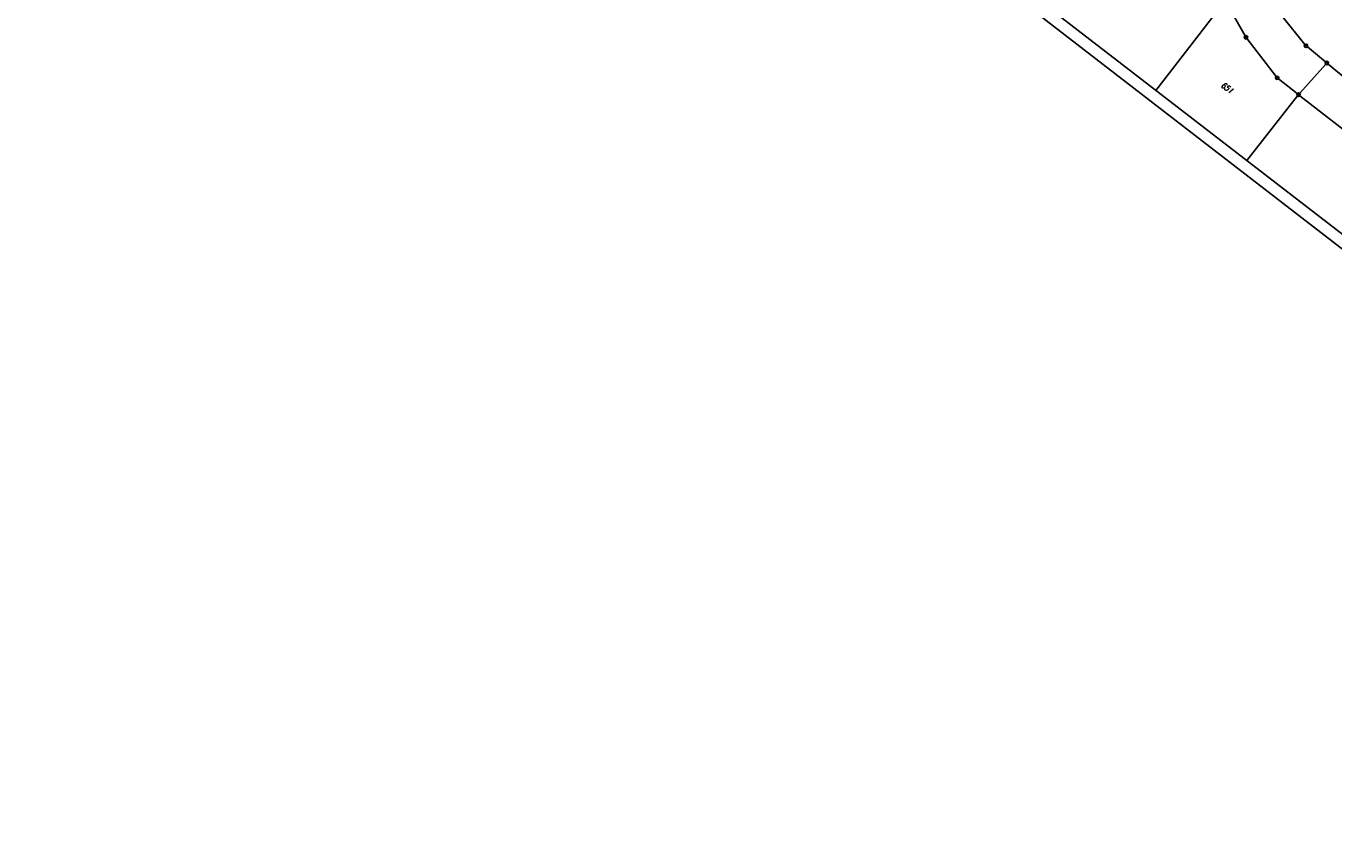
# Model space of a CAD drawing. Extents: x 448814 to 449970, y 436659 to 437685.
# Tile 1 of 132: x 448814 to 449379, y 436659 to 437011. Entities that reach past the tile are written whole.
import ezdxf

# ---------------------------------------------------------------- set-up
doc = ezdxf.new("R2010")
doc.units = 0
doc.header["$LTSCALE"] = 2
doc.header["$MEASUREMENT"] = 0
doc.linetypes.add('AUSGEZOGEN', pattern=[0])
doc.layers.get('0').update_dxf_attribs({"linetype": 'AUSGEZOGEN'})
for name, color, linetype in [('213_FLSTNR', 8, 'AUSGEZOGEN'), ('213_GRENZL', 8, 'AUSGEZOGEN'), ('213_GRENZP', 8, 'AUSGEZOGEN'), ('Planeinteilung', 250, 'CONTINUOUS'), ('RAHMEN', 7, 'AUSGEZOGEN')]:
    doc.layers.add(name, color=color, linetype=linetype)
doc.styles.add('ROMANS', font='romans.shx', dxfattribs={"width": 0.8})

# ---------------------------------------------------------------- blocks, each defined once
blk = doc.blocks.new('1135420')
blk.add_line((0, 0), (1135, 0))
at = {"layer": 'RAHMEN'}
blk.add_line((25, 5), (950, 5), dxfattribs=at)
blk = doc.blocks.new('GST')
at = {"color": 0}
blk.add_circle((0, 0), 0.75, dxfattribs=at)
blk.add_point((0, 0), dxfattribs=at)

msp = doc.modelspace()

# ---------------------------------------------------------------- linework, layer by layer
at = {"layer": '213_GRENZL'}
for p, q in [((449301.74, 436983.06), (449331.18, 437021.1)), ((449332.02, 437021.04), (449340.28, 437006.63)), ((449366.06, 437002.91), (449356.12, 437015.19)), ((449341.11, 437005.39), (449353.61, 436989.06)), ((449367.11, 437001.85), (449374.93, 436995.39)), ((449375, 436994.35), (449363.8, 436981.82)), ((449376.08, 436994.44), (449408.98, 436967.23)), ((449354.65, 436988), (449362.71, 436981.72)), ((449362.84, 436980.67), (449340.96, 436952.79)), ((449363.89, 436980.8), (449397.95, 436954.25))]:
    msp.add_line(p, q, dxfattribs=at)

# ---------------------------------------------------------------- block references
at = {"layer": '213_GRENZP', "rotation": 322.3369117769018}
for p in [(449340.65, 437005.98), (449366.53, 437002.32), (449375.5, 436994.91), (449354.06, 436988.46), (449363.3, 436981.26)]:
    msp.add_blockref('GST', p, dxfattribs=at)
at = {"layer": 'Planeinteilung', "linetype": 'Continuous', "rotation": 322.3369009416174}
msp.add_blockref('1135420', (448814.48, 437352.85), dxfattribs=at)

# ---------------------------------------------------------------- texts
at = {"layer": '213_FLSTNR', "style": 'ROMANS', "oblique": 15, "width": 0.8}
msp.add_text('651', height=2.5, rotation=322.3369, dxfattribs=at).set_placement((449329.54, 436984.86))

doc.saveas('drawing.dxf')
